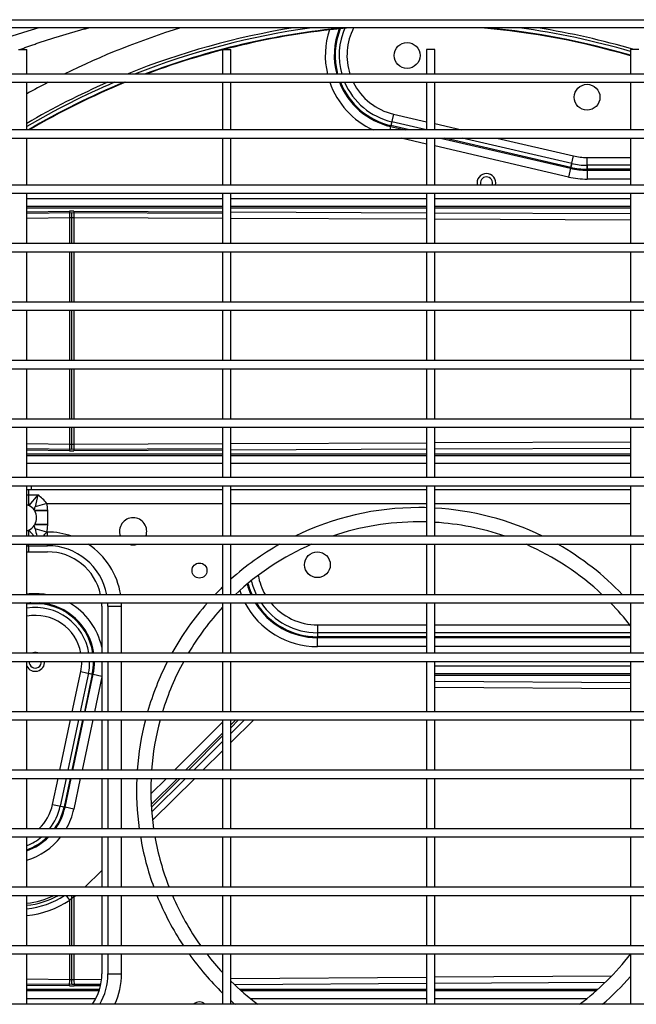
# Model space of a CAD drawing. Header units: millimetres. Extents: x -8884 to 95252, y -19446 to 55103.
# Tile 24 of 39: x -1945 to -1922, y -5073 to -5037. Entities that reach past the tile are written whole.
import ezdxf

# ---------------------------------------------------------------- set-up
doc = ezdxf.new("R2010")
doc.units = ezdxf.units.MM
doc.header["$LTSCALE"] = 1000
doc.header["$MEASUREMENT"] = 0
doc.linetypes.add('DASHED', pattern=[0.75, 0.5, -0.25])
doc.layers.add('KLIMA_NOWE', color=3, linetype='Continuous')
doc.layers.add('klimat_gaz', color=211, linetype='DASHED', lineweight=50)

# ---------------------------------------------------------------- blocks, each defined once
blk = doc.blocks.new('zw$D4A5')
at = {"layer": 'KLIMA_NOWE'}
for p, q in [((243.05, 152.77), (243.05, 727.77)), ((261.55, 727.77), (261.55, 152.77)), ((264.55, 152.77), (264.55, 727.77)), ((283.05, 727.77), (283.05, 152.77)), ((286.05, 152.77), (286.05, 727.77)), ((304.55, 727.77), (304.55, 152.77)), ((307.55, 152.77), (307.55, 727.77)), ((326.05, 727.77), (326.05, 152.77)), ((329.05, 152.77), (329.05, 727.77)), ((347.55, 727.77), (347.55, 152.77)), ((350.55, 152.77), (350.55, 727.77)), ((369.05, 727.77), (369.05, 152.77)), ((372.05, 152.77), (372.05, 727.77)), ((390.55, 727.77), (390.55, 152.77)), ((393.55, 152.77), (393.55, 727.77)), ((412.05, 727.77), (412.05, 152.77)), ((415.05, 152.77), (415.05, 727.77)), ((433.55, 727.77), (433.55, 152.77)), ((436.55, 152.77), (436.55, 727.77)), ((455.05, 727.77), (455.05, 152.77)), ((458.05, 152.77), (458.05, 727.77)), ((476.55, 727.77), (476.55, 152.77)), ((479.55, 152.77), (479.55, 727.77)), ((498.05, 727.77), (498.05, 152.77)), ((501.05, 152.77), (501.05, 727.77)), ((519.55, 727.77), (519.55, 152.77)), ((522.55, 152.77), (522.55, 727.77)), ((541.05, 727.77), (541.05, 152.77)), ((544.05, 152.77), (544.05, 727.77)), ((561.3, 702.77), (561.3, 177.77)), ((564.3, 177.77), (564.3, 702.77)), ((581.8, 697.77), (581.8, 182.77)), ((584.8, 182.77), (584.8, 697.77)), ((601.8, 222.77), (601.8, 657.77)), ((604.8, 657.77), (604.8, 222.77)), ((593.8, 591.77), (593.8, 588.77)), ((243.05, 588.77), (261.55, 588.77)), ((245.1, 563.41), (245.1, 588.77)), ((247.94, 562.21), (247.94, 588.77)), ((248.67, 588.77), (248.67, 561.98)), ((249.78, 573.12), (250, 588.77)), ((250.27, 572.22), (250.5, 588.77)), ((252.42, 588.77), (252.2, 572.99)), ((264.55, 588.77), (283.05, 588.77)), ((286.05, 588.77), (304.55, 588.77)), ((307.55, 588.77), (326.05, 588.77)), ((329.05, 588.77), (347.55, 588.77)), ((350.55, 588.77), (369.05, 588.77)), ((372.05, 588.77), (390.55, 588.77)), ((393.55, 588.77), (412.05, 588.77)), ((409.3, 588.77), (409.3, 588.1)), ((409.3, 588.1), (409.3, 581.17)), ((411.55, 588.1), (409.3, 588.1)), ((411.55, 588.77), (411.55, 588.1)), ((411.55, 588.1), (412.05, 588.1)), ((411.55, 588.1), (411.55, 581.17)), ((415.05, 588.77), (433.55, 588.77)), ((417.25, 588.1), (415.05, 588.1)), ((417.31, 587.98), (415.05, 586.11)), ((418.93, 586.07), (419.17, 585.92)), ((424.43, 585.92), (424.67, 586.07)), ((430.23, 584.72), (426.29, 587.98)), ((430.23, 588.1), (426.35, 588.1)), ((430.23, 588.77), (430.23, 588.1)), ((432.05, 588.1), (430.23, 588.1)), ((430.23, 588.1), (430.23, 584.72)), ((432.05, 587.21), (432.05, 588.77)), ((432.05, 516.77), (432.05, 587.21)), ((433.55, 587.21), (432.05, 587.21)), ((436.55, 588.77), (455.05, 588.77)), ((441.71, 516.77), (441.71, 588.77)), ((444.55, 516.77), (444.55, 588.77)), ((445.28, 588.77), (445.28, 516.77)), ((446.4, 573.04), (446.62, 588.77)), ((446.88, 572.22), (447.12, 588.77)), ((449.04, 588.77), (448.81, 572.91)), ((458.05, 588.77), (476.55, 588.77)), ((479.55, 588.77), (498.05, 588.77)), ((501.05, 588.77), (519.55, 588.77)), ((522.55, 588.77), (541.05, 588.77)), ((532.04, 572.91), (531.81, 588.77)), ((533.73, 588.77), (533.97, 572.22)), ((534.23, 588.77), (534.45, 573.04)), ((535.57, 516.77), (535.57, 588.77)), ((536.3, 588.77), (536.3, 516.77)), ((539.14, 588.77), (539.14, 516.77)), ((544.05, 588.77), (561.3, 588.77)), ((564.3, 588.77), (581.8, 588.77)), ((584.8, 588.77), (593.8, 588.77)), ((416.55, 581.46), (417.79, 585.7)), ((419.08, 581.1), (419.17, 585.92)), ((419.17, 585.92), (419.29, 585.84)), ((419.29, 581.1), (419.29, 585.84)), ((424.31, 585.84), (424.43, 585.92)), ((424.31, 581.1), (424.31, 585.84)), ((424.52, 581.1), (424.43, 585.92)), ((427.05, 581.46), (425.81, 585.7)), ((316.44, 579.3), (315.54, 575.07)), ((316.44, 579.3), (326.05, 577.26)), ((411.55, 581.17), (412.05, 581.17)), ((415.05, 581.17), (416.55, 581.17)), ((416.55, 581.17), (416.55, 581.46)), ((419.08, 581.1), (419.29, 581.1)), ((419.29, 581.1), (424.31, 581.1)), ((424.31, 581.1), (424.52, 581.1)), ((427.05, 581.46), (427.05, 516.77)), ((315.84, 576.48), (315.54, 575.07)), ((326.05, 574.31), (315.84, 576.48)), ((329.05, 576.62), (347.55, 572.69)), ((250.34, 561.56), (250.27, 572.22)), ((250.27, 572.22), (261.55, 572.22)), ((252.2, 572.99), (261.55, 572.99)), ((264.55, 572.99), (281.33, 572.99)), ((264.55, 572.22), (283.05, 572.22)), ((282.56, 571.44), (281.33, 572.99)), ((314.78, 571.51), (315.47, 574.73)), ((315.54, 575.07), (315.47, 574.73)), ((315.47, 574.73), (326.05, 572.48)), ((326.05, 572.83), (315.54, 575.07)), ((347.55, 569.74), (329.05, 573.67)), ((347.55, 568.26), (329.05, 572.19)), ((329.05, 571.84), (347.55, 567.91)), ((350.55, 572.05), (365.27, 568.92)), ((446.88, 572.22), (455.05, 572.22)), ((447.13, 516.77), (446.88, 572.22)), ((448.81, 572.91), (455.05, 572.91)), ((458.05, 572.91), (476.55, 572.91)), ((458.05, 572.22), (476.55, 572.22)), ((479.55, 572.91), (498.05, 572.91)), ((479.55, 572.22), (498.05, 572.22)), ((501.05, 572.91), (519.55, 572.91)), ((501.05, 572.22), (519.55, 572.22)), ((522.55, 572.91), (532.04, 572.91)), ((522.55, 572.22), (533.97, 572.22)), ((533.97, 572.22), (533.72, 516.77)), ((249.84, 561.67), (249.78, 571.38)), ((261.55, 571.44), (252.19, 571.44)), ((252.19, 571.44), (252.26, 561.27)), ((282.56, 571.44), (264.55, 571.44)), ((326.05, 569.11), (314.78, 571.51)), ((347.55, 564.54), (329.05, 568.47)), ((364.66, 566.1), (350.55, 569.1)), ((365.27, 568.92), (364.36, 564.69)), ((446.64, 516.77), (446.39, 571.48)), ((455.05, 571.53), (448.81, 571.53)), ((448.81, 571.53), (449.05, 516.77)), ((476.55, 571.53), (458.05, 571.53)), ((498.05, 571.53), (479.55, 571.53)), ((519.55, 571.53), (501.05, 571.53)), ((532.04, 571.53), (522.55, 571.53)), ((531.8, 516.77), (532.04, 571.53)), ((534.46, 571.48), (534.21, 516.77)), ((292.24, 561.17), (286.05, 567.42)), ((364.36, 564.69), (350.55, 567.62)), ((350.55, 567.27), (364.29, 564.35)), ((364.29, 564.35), (363.61, 561.13)), ((364.66, 566.1), (364.29, 564.35)), ((364.36, 564.69), (364.29, 564.35)), ((261.55, 561.17), (254.3, 561.17)), ((283.05, 561.17), (264.55, 561.17)), ((304.55, 561.17), (286.05, 561.17)), ((326.05, 561.17), (307.55, 561.17)), ((347.55, 561.17), (329.05, 561.17)), ((363.42, 561.17), (350.55, 563.9)), ((369.05, 561.17), (350.55, 561.17)), ((389.3, 561.17), (372.05, 561.17)), ((254.3, 558.92), (254.3, 553.92)), ((261.55, 558.92), (254.3, 558.92)), ((283.05, 558.92), (264.55, 558.92)), ((304.55, 558.92), (286.05, 558.92)), ((326.05, 558.92), (307.55, 558.92)), ((347.55, 558.92), (329.05, 558.92)), ((369.05, 558.92), (350.55, 558.92)), ((389.3, 558.92), (372.05, 558.92)), ((389.3, 558.92), (389.3, 553.92)), ((254.3, 553.92), (261.55, 553.92)), ((264.55, 553.92), (283.05, 553.92)), ((286.05, 553.92), (304.55, 553.92)), ((307.55, 553.92), (326.05, 553.92)), ((329.05, 553.92), (347.55, 553.92)), ((350.55, 553.92), (369.05, 553.92)), ((372.05, 553.92), (389.3, 553.92)), ((313.73, 542.84), (326.05, 530.4)), ((326.05, 532.38), (315.46, 542.96)), ((316.45, 543.02), (326.05, 533.42)), ((320.33, 543.16), (326.05, 537.43)), ((326.05, 527.04), (310.69, 542.54)), ((329.05, 534.43), (346.72, 516.77)), ((329.05, 530.42), (342.7, 516.77)), ((341.66, 516.77), (329.05, 529.38)), ((329.05, 527.37), (339.56, 516.77)), ((336.22, 516.77), (329.05, 524.01)), ((261.55, 516.77), (243.05, 516.77)), ((243.05, 513.77), (261.55, 513.77)), ((252.58, 513.77), (253.07, 441.77)), ((283.05, 516.77), (264.55, 516.77)), ((264.55, 513.77), (283.05, 513.77)), ((304.55, 516.77), (286.05, 516.77)), ((286.05, 513.77), (304.55, 513.77)), ((326.05, 516.77), (307.55, 516.77)), ((307.55, 513.77), (326.05, 513.77)), ((347.55, 516.77), (329.05, 516.77)), ((329.05, 513.77), (347.55, 513.77)), ((347.55, 505.33), (339.19, 513.77)), ((342.53, 513.77), (347.55, 508.7)), ((347.55, 510.88), (344.66, 513.77)), ((345.7, 513.77), (347.55, 511.92)), ((369.05, 516.77), (350.55, 516.77)), ((350.55, 513.77), (369.05, 513.77)), ((390.55, 516.77), (372.05, 516.77)), ((372.05, 513.77), (390.55, 513.77)), ((412.05, 516.77), (393.55, 516.77)), ((393.55, 513.77), (412.05, 513.77)), ((433.55, 516.77), (415.05, 516.77)), ((415.05, 513.77), (433.55, 513.77)), ((427.05, 513.77), (427.05, 441.77)), ((432.05, 441.77), (432.05, 513.77)), ((455.05, 516.77), (436.55, 516.77)), ((436.55, 513.77), (455.05, 513.77)), ((441.71, 441.77), (441.71, 513.77)), ((444.55, 441.77), (444.55, 513.77)), ((445.28, 513.77), (445.28, 441.77)), ((446.97, 441.77), (446.65, 513.77)), ((449.07, 513.77), (449.39, 441.77)), ((476.55, 516.77), (458.05, 516.77)), ((458.05, 513.77), (476.55, 513.77)), ((498.05, 516.77), (479.55, 516.77)), ((479.55, 513.77), (498.05, 513.77)), ((519.55, 516.77), (501.05, 516.77)), ((501.05, 513.77), (519.55, 513.77)), ((541.05, 516.77), (522.55, 516.77)), ((522.55, 513.77), (541.05, 513.77)), ((531.46, 441.77), (531.78, 513.77)), ((534.2, 513.77), (533.88, 441.77)), ((535.57, 441.77), (535.57, 513.77)), ((536.3, 513.77), (536.3, 441.77)), ((539.14, 513.77), (539.14, 441.77)), ((561.3, 516.77), (544.05, 516.77)), ((544.05, 513.77), (561.3, 513.77)), ((581.8, 516.77), (564.3, 516.77)), ((564.3, 513.77), (581.8, 513.77)), ((593.8, 516.77), (584.8, 516.77)), ((584.8, 513.77), (593.8, 513.77)), ((593.8, 516.77), (593.8, 513.77)), ((248.67, 510.66), (248.67, 441.77)), ((250.65, 441.77), (250.18, 512.29)), ((245.1, 441.77), (245.1, 506.46)), ((247.94, 441.77), (247.94, 509.83)), ((374.47, 441.77), (374.47, 481.93)), ((374.47, 481.93), (377.76, 481.93)), ((377.76, 481.93), (377.76, 441.77)), ((378.11, 481.93), (377.76, 481.93)), ((379.55, 481.93), (378.11, 481.93)), ((382.44, 481.93), (378.11, 481.93)), ((378.11, 441.77), (378.11, 481.93)), ((379.55, 441.77), (379.55, 481.93)), ((382.44, 481.93), (382.44, 441.77)), ((565.57, 454.99), (564.3, 455.29)), ((565.57, 454.99), (564.3, 449.53)), ((564.3, 448), (565.91, 454.92)), ((564.33, 441.77), (567.31, 454.59)), ((565.91, 454.92), (565.57, 454.99)), ((567.31, 454.59), (565.91, 454.92)), ((570.12, 453.94), (565.91, 454.92)), ((570.12, 453.94), (567.3, 441.77)), ((559.12, 441.77), (561.3, 451.16)), ((261.55, 441.77), (243.05, 441.77)), ((283.05, 441.77), (264.55, 441.77)), ((304.55, 441.77), (286.05, 441.77)), ((326.05, 441.77), (307.55, 441.77)), ((347.55, 441.77), (329.05, 441.77)), ((369.05, 441.77), (350.55, 441.77)), ((390.55, 441.77), (372.05, 441.77)), ((412.05, 441.77), (393.55, 441.77)), ((433.55, 441.77), (415.05, 441.77)), ((455.05, 441.77), (436.55, 441.77)), ((476.55, 441.77), (458.05, 441.77)), ((498.05, 441.77), (479.55, 441.77)), ((519.55, 441.77), (501.05, 441.77)), ((541.05, 441.77), (522.55, 441.77)), ((561.3, 441.77), (544.05, 441.77)), ((581.8, 441.77), (564.3, 441.77)), ((593.8, 441.77), (584.8, 441.77)), ((593.8, 438.77), (593.8, 441.77)), ((243.05, 438.77), (261.55, 438.77)), ((245.1, 382.87), (245.1, 438.77)), ((247.94, 379.51), (247.94, 438.77)), ((248.67, 438.77), (248.67, 378.68)), ((251.1, 376.09), (250.67, 438.77)), ((253.09, 438.77), (253.53, 373.67)), ((264.55, 438.77), (283.05, 438.77)), ((286.05, 438.77), (304.55, 438.77)), ((307.55, 438.77), (326.05, 438.77)), ((329.05, 438.77), (347.55, 438.77)), ((350.55, 438.77), (369.05, 438.77)), ((358.91, 366.77), (359.4, 438.77)), ((361.81, 438.77), (361.32, 366.77)), ((363.82, 366.77), (363.82, 438.77)), ((364.55, 438.77), (364.55, 366.77)), ((367.39, 438.77), (367.39, 366.77)), ((372.05, 438.77), (390.55, 438.77)), ((374.47, 366.77), (374.47, 438.77)), ((377.76, 438.77), (377.76, 366.77)), ((378.11, 366.77), (378.11, 438.77)), ((379.55, 366.77), (379.55, 438.77)), ((382.44, 438.77), (382.44, 367.04)), ((393.55, 438.77), (412.05, 438.77)), ((415.05, 438.77), (433.55, 438.77)), ((427.05, 438.77), (427.05, 366.77)), ((432.05, 366.77), (432.05, 438.77)), ((436.55, 438.77), (455.05, 438.77)), ((441.71, 366.77), (441.71, 438.77)), ((444.55, 366.77), (444.55, 438.77)), ((445.28, 438.77), (445.28, 366.77)), ((447.31, 366.77), (446.99, 438.77)), ((449.4, 438.77), (449.73, 366.77)), ((458.05, 438.77), (476.55, 438.77)), ((479.55, 438.77), (498.05, 438.77)), ((501.05, 438.77), (519.55, 438.77)), ((522.55, 438.77), (541.05, 438.77)), ((531.12, 366.77), (531.45, 438.77)), ((533.86, 438.77), (533.54, 366.77)), ((535.57, 366.77), (535.57, 438.77)), ((536.3, 438.77), (536.3, 366.77)), ((539.14, 438.77), (539.14, 366.77)), ((544.05, 438.77), (561.3, 438.77)), ((547, 389.57), (558.42, 438.77)), ((564.3, 438.77), (581.8, 438.77)), ((566.6, 438.77), (564.3, 428.86)), ((584.8, 438.77), (593.8, 438.77)), ((561.3, 436.61), (550.2, 388.83)), ((550.54, 388.75), (561.3, 435.08)), ((551.95, 388.42), (561.3, 428.7)), ((561.3, 415.94), (554.76, 387.77)), ((550.2, 388.83), (547, 389.57)), ((550.54, 388.75), (550.2, 388.83)), ((551.95, 388.42), (550.54, 388.75)), ((550.54, 388.75), (554.76, 387.77)), ((546.22, 366.77), (546.22, 382.77)), ((549.51, 382.77), (546.22, 382.77)), ((549.51, 382.77), (549.51, 366.77)), ((549.86, 382.77), (549.51, 382.77)), ((551.3, 382.77), (549.86, 382.77)), ((549.86, 382.77), (554.19, 382.77)), ((549.86, 366.77), (549.86, 382.77)), ((551.3, 366.77), (551.3, 382.77)), ((554.19, 382.77), (554.19, 366.77)), ((261.55, 366.77), (243.05, 366.77)), ((283.05, 366.77), (264.55, 366.77)), ((304.55, 366.77), (286.05, 366.77)), ((326.05, 366.77), (307.55, 366.77)), ((347.55, 366.77), (329.05, 366.77)), ((369.05, 366.77), (350.55, 366.77)), ((390.55, 366.77), (372.05, 366.77)), ((412.05, 366.77), (393.55, 366.77)), ((433.55, 366.77), (415.05, 366.77)), ((455.05, 366.77), (436.55, 366.77)), ((476.55, 366.77), (458.05, 366.77)), ((498.05, 366.77), (479.55, 366.77)), ((519.55, 366.77), (501.05, 366.77)), ((541.05, 366.77), (522.55, 366.77)), ((561.3, 366.77), (544.05, 366.77)), ((581.8, 366.77), (564.3, 366.77)), ((593.8, 366.77), (584.8, 366.77)), ((593.8, 363.77), (593.8, 366.77))]:
    blk.add_line(p, q, dxfattribs=at)
for centre, radius in [((402.41, 525.28), 2.75), ((404.55, 481.93), 4.75), ((404.55, 481.93), 4.75), ((591.66, 448.94), 4.75), ((591.66, 448.94), 4.75), ((576.3, 382.77), 4.75), ((576.3, 382.77), 4.75)]:
    blk.add_circle(centre, radius, dxfattribs=at)
for centre, radius, start, end in [((380.64, 522.3), 229.7, 15.6764, 27.2782), ((310, 592.38), 32.12, 186.485, 212.891), ((310, 591.9), 30.73, 185.8504, 208.7493), ((310, 591.9), 30, 185.9942, 206.0766), ((320, 596.04), 25.08, 196.8617, 231.9855), ((320, 596.04), 21.79, 199.5039, 224.8566), ((320, 596.04), 21.44, 199.832, 223.9186), ((320, 596.04), 20, 201.3306, 219.4381), ((368.83, 585.67), 3.45, 116.0632, 273.7283), ((368.83, 585.67), 2.25, 84.2779, 275.7221), ((368.82, 585.66), 20, 279.285, 8.927), ((368.82, 585.66), 17.11, 280.8688, 10.4485), ((368.82, 585.66), 21.44, 278.655, 8.3217), ((368.83, 585.67), 3.45, 0, 20.838), ((368.82, 585.66), 21.79, 4.354, 8.1885), ((368.82, 585.66), 25.08, 350.3651, 7.1081), ((421.8, 590.17), 5, 196.4559, 204.4793), ((421.8, 590.17), 5, 204.4793, 206.0117), ((421.8, 590.17), 5, 206.0117, 234.9829), ((421.8, 590.17), 5, 305.0171, 333.9883), ((421.8, 590.17), 5, 333.9883, 335.5207), ((421.8, 590.17), 5, 335.5207, 343.4442), ((321.84, 445.8), 281.2, 22.4137, 30.4333), ((321.84, 445.8), 281, 22.3146, 30.3638), ((321.84, 445.8), 282.55, 23.0699, 30.3966), ((321.84, 445.8), 283.55, 23.5397, 30.2781), ((321.84, 445.8), 293, 27.4737, 29.2053), ((320, 596.04), 17.11, 223.3407, 258), ((368.83, 585.67), 3.45, 339.162, 0), ((368.82, 585.66), 21.79, 278.5164, 355.646), ((425.3, 593.17), 14.61, 225.3611, 233.2366), ((470.98, 335.35), 255.94, 101.995, 102.6237), ((421.8, 590.17), 5, 239.8749, 300.1251), ((372.62, 335.35), 255.94, 76.9915, 78.005), ((418.3, 593.17), 14.61, 306.7634, 324.7135), ((320, 596.04), 20, 231.5149, 258), ((389.3, 581.17), 22.25, 281.0118, 0), ((389.3, 581.17), 20, 282.2689, 0), ((389.3, 581.17), 27.25, 340.9009, 0), ((320, 596.04), 21.44, 234.5197, 258), ((320, 596.04), 21.79, 235.1664, 258), ((320, 596.04), 25.08, 240.248, 258), ((368.82, 585.66), 25.08, 282.4235, 330.0292), ((321.84, 445.8), 293, 17.1608, 26.174), ((310, 591.73), 34.12, 216.4831, 217.8375), ((368.82, 585.66), 17.11, 258, 270.7597), ((254.3, 581.17), 20, 235.7711, 270), ((368.82, 585.66), 21.79, 258, 270.5966), ((368.82, 585.66), 21.44, 258, 270.6063), ((368.82, 585.66), 20, 258, 270.65), ((389.3, 581.17), 27.25, 278.9727, 326.6015), ((254.3, 581.17), 22.25, 239.6276, 270), ((389.3, 581.17), 20, 270, 273.5833), ((389.3, 581.17), 22.25, 270, 273.2206), ((254.3, 581.17), 27.25, 245.6164, 270), ((389.3, 581.17), 27.25, 270, 272.6292), ((416.8, 549.67), 5, 0, 110.4873), ((416.8, 549.67), 5, 161.8051, 198.1949), ((321.84, 445.8), 283.55, 9.1355, 21.973), ((321.8, 444.67), 103.75, 99.5707, 110.1561), ((321.8, 444.67), 103.75, 87.6523, 97.8945), ((321.8, 444.67), 103.75, 75.6294, 85.9929), ((416.8, 549.67), 5, 249.5127, 0), ((321.84, 445.8), 282.55, 7.774, 21.4649), ((321.8, 444.67), 98.5, 87.5271, 98.3182), ((321.8, 444.67), 98.5, 74.8456, 85.779), ((321.8, 444.67), 103.75, 62.9079, 73.9123), ((321.84, 445.8), 281.2, 5.3909, 20.7525), ((321.84, 445.8), 281, 4.9399, 20.6446), ((321.8, 444.67), 103.75, 111.9313, 123.4911), ((321.8, 444.67), 98.5, 100.086, 111.2811), ((321.8, 444.67), 98.5, 61.3345, 73.0296), ((321.8, 444.67), 103.75, 48.4977, 61.0309), ((321.8, 444.67), 98.5, 113.1663, 125.5363), ((321.8, 444.67), 103.75, 125.5014, 135.98), ((321.8, 444.67), 98.5, 47.05, 59.326), ((241.19, 525.28), 2.75, 0, 47.435), ((241.19, 525.28), 2.75, 312.565, 0), ((321.8, 444.67), 98.5, 127.7107, 132.95), ((321.8, 444.67), 103.75, 44.02, 46.2458), ((321.8, 444.67), 98.5, 135.4532, 143.0817), ((321.8, 444.67), 103.75, 138.2413, 139.3793), ((321.8, 444.67), 103.75, 29.5554, 41.7587), ((321.8, 444.67), 98.5, 23.617, 43.2454), ((404.55, 481.93), 30.08, 108.3373, 111.4496), ((404.55, 481.93), 30.08, 117.7371, 180), ((404.55, 481.93), 26.79, 105.3833, 114.2428), ((404.55, 481.93), 26.44, 105.0434, 114.5812), ((404.55, 481.93), 26.79, 121.506, 180), ((404.55, 481.93), 26.44, 121.9672, 180), ((404.55, 481.93), 25, 103.5547, 116.1039), ((404.55, 481.93), 22.11, 100.1464, 119.8307), ((404.55, 481.93), 25, 124.0558, 180), ((404.55, 481.93), 22.11, 129.2795, 180), ((321.8, 444.67), 103.75, 0, 25.9999), ((591.66, 448.94), 30.08, 71.8211, 103.1903), ((321.8, 444.67), 98.5, 0, 18.7909), ((591.66, 448.94), 30.08, 109.1404, 155.4597), ((591.66, 448.94), 26.79, 68.6027, 104.8457), ((591.66, 448.94), 26.44, 68.2181, 105.0447), ((591.66, 448.94), 25, 66.08, 105.9357), ((591.66, 448.94), 26.79, 111.6023, 166.9279), ((591.66, 448.94), 26.44, 111.8998, 166.9279), ((591.66, 448.94), 25, 113.236, 166.9279), ((591.66, 448.94), 22.11, 62.7166, 108.0834), ((591.66, 448.94), 22.11, 116.4887, 166.9279), ((321.8, 444.67), 98.5, 358.3111, 0), ((321.8, 444.67), 103.75, 358.3966, 0), ((321.8, 444.67), 98.5, 341.2091, 356.5642), ((321.8, 444.67), 103.75, 334.0001, 356.7383), ((544.8, 419.77), 3.45, 0, 102.5559), ((544.8, 419.77), 2.25, 0, 109.4712), ((544.8, 419.77), 2.25, 250.5288, 0), ((544.8, 419.77), 3.45, 257.4441, 0), ((321.84, 445.8), 281, 343.6647, 355.0601), ((321.84, 445.8), 281.2, 343.6766, 354.6091), ((321.8, 444.67), 98.5, 316.7546, 336.383), ((321.84, 445.8), 282.55, 343.757, 352.226), ((321.84, 445.8), 283.55, 343.5571, 350.8645), ((321.8, 444.67), 103.75, 313.7542, 330.4446), ((576.3, 382.77), 30.08, 166.9279, 180), ((576.3, 382.77), 26.79, 166.9279, 180), ((576.3, 382.77), 26.44, 166.9279, 180), ((576.3, 382.77), 25, 166.9279, 180), ((576.3, 382.77), 22.11, 166.9279, 180), ((321.8, 444.67), 98.5, 216.9183, 232.2692), ((321.8, 444.67), 103.75, 220.6207, 228.6661), ((321.8, 444.67), 98.5, 307.7308, 314.2643), ((402.41, 364.06), 2.75, 79.8641, 100.1359)]:
    blk.add_arc(centre, radius, start, end, dxfattribs=at)
for centre, major_axis, ratio, start_param, end_param in [((310, 592.25), (0, -34.53), 0.999901, 4.813531, 5.303962), ((427.86, 595.24), (-11.36, -9.38), 0.186691, 0.350139, 0.528586), ((415.74, 595.24), (11.36, -9.38), 0.186691, -0.528586, -0.350139), ((427.86, 595.24), (14.36, 11.85), 0.536964, 3.491732, 3.702617), ((415.74, 595.24), (14.36, -11.85), 0.536964, -0.561024, -0.350139), ((255.81, 571.95), (0, -22.5), 0.267949, 4.660029, 4.737595), ((252.2, 573.12), (2.5, -0.04), 0.052331, 3.40376, 4.713124), ((258.22, 571.95), (0, 20), 0.301443, 1.518436, 1.596002), ((281.33, 573.12), (2.08, 1.39), 0.043462, 4.683201, 5.656978), ((282.56, 571.38), (2.01, 1.49), 0.020266, 1.311018, 1.55581), ((452.42, 571.86), (0, -22.5), 0.267949, 4.660029, 4.729183), ((448.81, 573.04), (-2.5, 0.04), 0.052331, 0.262167, 1.571531), ((454.83, 571.86), (0, 20), 0.301443, 1.518436, 1.587591), ((532.04, 573.04), (2.5, 0.04), 0.052331, 4.711654, 6.021018), ((526.02, 571.86), (0, -20), 0.301443, 1.554002, 1.623156), ((528.43, 571.86), (0, 22.5), 0.267949, 4.695595, 4.764749), ((252.19, 571.38), (2.5, 0.02), 0.025203, 1.570626, 2.879708), ((448.81, 571.48), (-2.5, -0.01), 0.016793, 4.712313, 6.021348), ((532.04, 571.48), (2.5, -0.01), 0.016793, 0.261837, 1.570872)]:
    blk.add_ellipse(centre, major_axis=major_axis, ratio=ratio, start_param=start_param, end_param=end_param, dxfattribs=at)
blk.add_open_spline([(593.98, 591.04), (598.49, 578.77), (601.94, 565.56)], degree=2, dxfattribs=at)

msp = doc.modelspace()

# ---------------------------------------------------------------- block references
at = {"layer": 'klimat_gaz', "xscale": 0.1, "yscale": 0.1, "zscale": 0.1, "rotation": 90}
msp.add_blockref('zw$D4A5', (-1885.384, -5097.085), dxfattribs=at)

doc.saveas('drawing.dxf')
